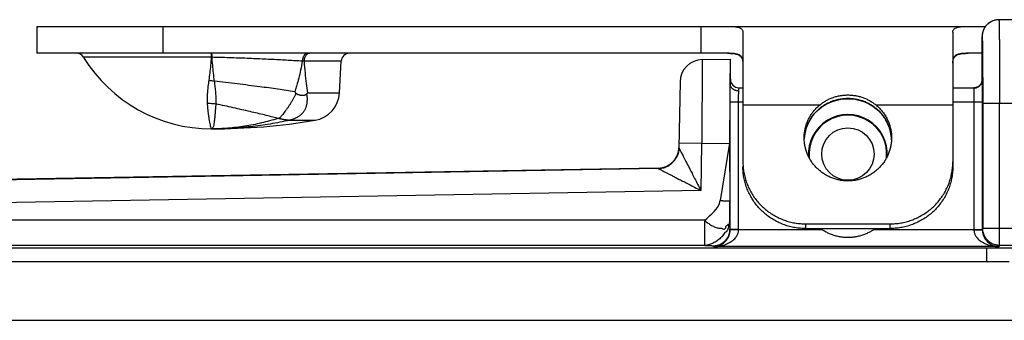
# Model space of a CAD drawing. Header units: inches. Extents: x 0.2 to 16.8, y 0.1 to 10.8.
# Tile 5 of 22: x 2.663 to 3.836, y 5.538 to 5.896. Entities that reach past the tile are written whole.
import ezdxf

# ---------------------------------------------------------------- set-up
doc = ezdxf.new("R2010")
doc.units = ezdxf.units.IN
doc.header["$LTSCALE"] = 0.935
doc.header["$MEASUREMENT"] = 0
doc.layers.get('0').update_dxf_attribs({"linetype": 'CONTINUOUS'})

msp = doc.modelspace()

# ---------------------------------------------------------------- linework, layer by layer
at = {"color": 7, "linetype": 'CONTINUOUS'}
for p, q in [((2.6836, 5.8882), (2.6836, 5.8562)), ((2.6836, 5.8882), (3.8135, 5.8882)), ((2.8336, 5.8882), (2.8336, 5.8562)), ((3.4746, 5.8882), (3.4746, 5.8562)), ((4.4833, 5.8962), (3.8295, 5.8962)), ((3.5246, 5.8814), (3.5246, 5.7268)), ((3.7746, 5.8814), (3.7746, 5.7213)), ((3.8095, 5.8753), (3.8095, 5.8662)), ((3.8095, 5.8245), (3.8095, 5.8662)), ((3.8095, 5.8662), (3.8095, 5.8662)), ((3.8095, 5.8662), (3.8095, 5.8662)), ((3.5064, 5.8562), (2.6836, 5.8562)), ((3.8095, 5.8562), (3.7928, 5.8562)), ((2.8913, 5.8514), (2.7394, 5.8514)), ((3.0461, 5.8467), (3.0019, 5.8467)), ((3.0441, 5.8091), (3.0461, 5.8467)), ((3.4762, 5.8486), (3.5096, 5.8492)), ((3.5096, 5.8191), (3.5096, 5.8492)), ((3.4497, 5.8221), (3.4483, 5.7435)), ((3.8095, 5.8245), (3.8095, 5.8245)), ((3.8095, 5.8245), (3.8095, 5.824)), ((3.0062, 5.8091), (3.0441, 5.8091)), ((3.5196, 5.8114), (3.5196, 5.8152)), ((3.5196, 5.8152), (3.5246, 5.8152)), ((3.7746, 5.8152), (3.7999, 5.8152)), ((3.5095, 5.6464), (3.5095, 5.7982)), ((3.5095, 5.7982), (3.5246, 5.7982)), ((3.5195, 5.6464), (3.5195, 5.7982)), ((3.5246, 5.7948), (3.6164, 5.7948)), ((3.6828, 5.7948), (3.7746, 5.7948)), ((3.7746, 5.7982), (3.8097, 5.7982)), ((3.7997, 5.7982), (3.7997, 5.6464)), ((3.8097, 5.7982), (3.8097, 5.6464)), ((3.8102, 5.7962), (3.8102, 5.6474)), ((4.4833, 5.7962), (3.8102, 5.7962)), ((3.8302, 5.6274), (3.8302, 5.7962)), ((3.6103, 5.7848), (3.6103, 5.785)), ((3.6863, 5.7876), (3.6889, 5.7848)), ((3.6889, 5.7848), (3.6889, 5.785)), ((2.9846, 5.7764), (3.0149, 5.7764)), ((3.4754, 5.7486), (3.4484, 5.749)), ((3.4754, 5.7486), (3.4745, 5.6928)), ((3.4754, 5.7486), (3.5088, 5.7491)), ((3.5088, 5.7491), (3.4976, 5.6807)), ((3.5088, 5.7491), (3.5089, 5.6807)), ((3.5976, 5.7537), (3.5976, 5.7538)), ((3.4483, 5.7436), (3.4483, 5.7436)), ((3.4452, 5.7317), (3.4458, 5.733)), ((3.4238, 5.7195), (1.8743, 5.6925)), ((3.4238, 5.7189), (1.8743, 5.6919)), ((3.4238, 5.7195), (3.4238, 5.719)), ((3.4745, 5.6928), (1.8748, 5.6649)), ((3.4791, 5.6573), (1.9308, 5.6573)), ((3.4791, 5.6273), (3.4791, 5.6573)), ((3.5996, 5.6474), (3.5996, 5.653)), ((3.5996, 5.653), (3.6996, 5.653)), ((3.6996, 5.653), (3.6996, 5.6474)), ((3.5095, 5.6464), (3.5092, 5.6469)), ((3.5195, 5.6464), (3.5095, 5.6464)), ((3.6192, 5.6459), (3.5195, 5.6459)), ((3.5996, 5.6474), (3.6996, 5.6474)), ((3.6192, 5.6459), (3.6197, 5.6474)), ((3.68, 5.6459), (3.6795, 5.6474)), ((3.7997, 5.6459), (3.68, 5.6459)), ((3.7997, 5.6464), (3.8097, 5.6464)), ((3.8102, 5.6474), (3.8097, 5.6464)), ((3.8462, 5.6474), (3.8102, 5.6474)), ((3.4791, 5.6273), (1.9308, 5.6273)), ((1.9323, 5.6244), (3.815, 5.6244)), ((3.4898, 5.6259), (3.4892, 5.6269)), ((3.8294, 5.6259), (3.4898, 5.6259)), ((3.815, 5.6082), (3.815, 5.6244)), ((3.8302, 5.6274), (3.8294, 5.6259)), ((3.8462, 5.6274), (3.8302, 5.6274)), ((1.9466, 5.6082), (3.8416, 5.6082)), ((1.9466, 5.5382), (3.9206, 5.5382))]:
    msp.add_line(p, q, dxfattribs=at)
for points in [[(3.8295, 5.8962), (3.8286, 5.8961), (3.8277, 5.8961), (3.8268, 5.896), (3.8259, 5.8958), (3.8251, 5.8957), (3.8243, 5.8955), (3.8235, 5.8952), (3.8227, 5.895), (3.822, 5.8947), (3.8213, 5.8944), (3.8206, 5.8941), (3.82, 5.8937), (3.8193, 5.8934), (3.8187, 5.893), (3.8182, 5.8926), (3.8176, 5.8922), (3.8171, 5.8918), (3.8166, 5.8914), (3.8161, 5.891), (3.8156, 5.8906), (3.8152, 5.8901), (3.8147, 5.8897), (3.8143, 5.8892), (3.814, 5.8887), (3.8136, 5.8883), (3.8132, 5.8878), (3.8129, 5.8873), (3.8126, 5.8869), (3.8123, 5.8864), (3.8121, 5.8859), (3.8118, 5.8855), (3.8116, 5.885), (3.8113, 5.8845), (3.8111, 5.8841), (3.8109, 5.8836), (3.8108, 5.8831), (3.8106, 5.8827), (3.8104, 5.8822), (3.8103, 5.8818), (3.8102, 5.8813), (3.8101, 5.8809), (3.81, 5.8805), (3.8099, 5.8801), (3.8098, 5.8796), (3.8097, 5.8793), (3.8097, 5.8789), (3.8096, 5.8785), (3.8096, 5.8782), (3.8096, 5.8778), (3.8095, 5.8775), (3.8095, 5.8772), (3.8095, 5.8769)], [(3.8095, 5.8769), (3.8095, 5.8767), (3.8095, 5.8764), (3.8095, 5.8762), (3.8095, 5.8759), (3.8095, 5.8753)], [(3.8095, 5.824), (3.8094, 5.8232), (3.8092, 5.8222), (3.8088, 5.8212), (3.8084, 5.8202), (3.8077, 5.8191), (3.8068, 5.8181), (3.8058, 5.8172), (3.8046, 5.8164), (3.8033, 5.8158), (3.8019, 5.8154), (3.8006, 5.8152), (3.7999, 5.8152)], [(3.6103, 5.7848), (3.6129, 5.7876), (3.6162, 5.7906), (3.6199, 5.7932), (3.6238, 5.7956), (3.628, 5.7976), (3.6323, 5.7993), (3.6367, 5.8005), (3.6412, 5.8014), (3.6457, 5.8019), (3.6496, 5.802)], [(3.6496, 5.802), (3.6535, 5.8019), (3.6581, 5.8014), (3.6625, 5.8005), (3.6669, 5.7992), (3.6712, 5.7976), (3.6754, 5.7956), (3.6793, 5.7932), (3.683, 5.7905), (3.6863, 5.7876)], [(3.5976, 5.7538), (3.5981, 5.7587), (3.5991, 5.7634), (3.6004, 5.7681), (3.6023, 5.7726), (3.6046, 5.7769), (3.6072, 5.781), (3.6103, 5.7848)], [(3.6889, 5.7848), (3.692, 5.781), (3.6946, 5.7769), (3.6969, 5.7726), (3.6987, 5.7681), (3.7001, 5.7634), (3.7011, 5.7586)], [(3.7011, 5.7586), (3.7015, 5.7538), (3.7015, 5.7537)], [(3.4483, 5.7435), (3.4482, 5.7413), (3.4477, 5.7385), (3.447, 5.7358), (3.4458, 5.733)]]:
    msp.add_lwpolyline(points, dxfattribs=at)
msp.add_circle((3.6496, 5.7362), 0.0312, dxfattribs=at)
for centre, radius, start, end in [((2.7309, 5.8462), 0.01, 31.4985, 90), ((3.0561, 5.8462), 0.01, 90, 177), ((2.8916, 5.9446), 0.1785, 211.4985, 270), ((3.4767, 5.8216), 0.027, 91, 179), ((3.5196, 5.8252), 0.01, 180, 270), ((3.0092, 5.8109), 0.035, 279.4651, 357), ((3.6496, 5.7362), 0.047, 356.4193, 183.5807), ((3.6496, 5.7362), 0.0462, 354.3137, 185.6863), ((2.8916, 6.5162), 0.75, 270, 279.4651), ((3.4234, 5.7445), 0.025, 270.9999, 357.735), ((3.6496, 5.7362), 0.0953, 248.7599, 251.3975), ((3.6496, 5.7362), 0.0953, 288.6025, 291.2401)]:
    msp.add_arc(centre, radius, start, end, dxfattribs=at)
for points, knots in [([(3.5064, 5.8882), (3.5075, 5.8882), (3.5097, 5.8881), (3.5127, 5.888), (3.5155, 5.8878), (3.5178, 5.8874), (3.5199, 5.8869), (3.5216, 5.8862), (3.5229, 5.8853), (3.5239, 5.8842), (3.5245, 5.8829), (3.5246, 5.8819), (3.5246, 5.8814)], [0, 0, 0, 0, 0.158371, 0.301851, 0.429874, 0.542426, 0.640159, 0.724492, 0.797942, 0.864521, 0.929794, 1, 1, 1, 1]), ([(3.7746, 5.8814), (3.7746, 5.8819), (3.7747, 5.8829), (3.7753, 5.8842), (3.7763, 5.8853), (3.7776, 5.8862), (3.7793, 5.8869), (3.7813, 5.8874), (3.7837, 5.8878), (3.7865, 5.888), (3.7895, 5.8881), (3.7917, 5.8882), (3.7928, 5.8882)], [0, 0, 0, 0, 0.070206, 0.135479, 0.202058, 0.275508, 0.359841, 0.457574, 0.570126, 0.698149, 0.841629, 1, 1, 1, 1]), ([(3.8273, 5.8961), (3.8268, 5.896), (3.8255, 5.8958), (3.8237, 5.8953), (3.8218, 5.8947), (3.8201, 5.8938), (3.8184, 5.8928), (3.8168, 5.8917), (3.8153, 5.8903), (3.814, 5.8889), (3.8128, 5.8873), (3.8118, 5.8856), (3.811, 5.8838), (3.8104, 5.8822), (3.8101, 5.8811), (3.81, 5.8806)], [0, 0, 0, 0, 0.071333, 0.150593, 0.229853, 0.309113, 0.388373, 0.467633, 0.546894, 0.626155, 0.705416, 0.784678, 0.86394, 0.943202, 1, 1, 1, 1]), ([(3.8295, 5.8962), (3.8288, 5.8962), (3.8281, 5.8961), (3.8274, 5.8961), (3.8273, 5.8961)], [0, 0, 0, 0, 0.909091, 1, 1, 1, 1]), ([(3.8295, 5.8962), (3.8296, 5.8962), (3.8295, 5.8955), (3.8297, 5.8948), (3.8296, 5.8932), (3.8297, 5.8911), (3.8298, 5.8884), (3.8298, 5.8851), (3.8299, 5.8812), (3.8299, 5.8769), (3.83, 5.8721), (3.83, 5.8667), (3.83, 5.861), (3.8301, 5.8548), (3.8301, 5.8483), (3.8301, 5.8415), (3.8302, 5.8344), (3.8302, 5.827), (3.8302, 5.8195), (3.8302, 5.8118), (3.8302, 5.804), (3.8302, 5.7988), (3.8302, 5.7962)], [0, 0, 0, 0, 0.003135, 0.012392, 0.027741, 0.049088, 0.076299, 0.109196, 0.147561, 0.19115, 0.239696, 0.292906, 0.35047, 0.412057, 0.477298, 0.545791, 0.61711, 0.690809, 0.766421, 0.843475, 0.921496, 1, 1, 1, 1]), ([(3.81, 5.8806), (3.81, 5.8804), (3.8098, 5.8796), (3.8096, 5.8781), (3.8095, 5.8768), (3.8095, 5.8762)], [0, 0, 0, 0, 0.124119, 0.562058, 1, 1, 1, 1]), ([(3.8095, 5.8662), (3.8095, 5.8664), (3.8095, 5.8669), (3.8095, 5.8676), (3.8095, 5.8684), (3.8095, 5.8692), (3.8095, 5.87), (3.8095, 5.8709), (3.8095, 5.8717), (3.8095, 5.8723), (3.8095, 5.8728), (3.8095, 5.8732), (3.8095, 5.8736), (3.8095, 5.8739), (3.8095, 5.8742), (3.8095, 5.8745), (3.8095, 5.8748), (3.8095, 5.8751), (3.8095, 5.8753), (3.8095, 5.8754), (3.8095, 5.8755), (3.8095, 5.8756), (3.8095, 5.8757), (3.8095, 5.8758), (3.8095, 5.8759), (3.8095, 5.8759), (3.8095, 5.876), (3.8095, 5.876), (3.8095, 5.8761), (3.8095, 5.8761), (3.8095, 5.8761), (3.8095, 5.8761), (3.8095, 5.8761), (3.8095, 5.8761), (3.8095, 5.8762), (3.8095, 5.8762), (3.8095, 5.8762), (3.8095, 5.8762), (3.8095, 5.8762), (3.8095, 5.8762), (3.8095, 5.8762)], [0, 0, 0, 0, 0.068433, 0.142628, 0.221179, 0.302684, 0.385738, 0.468936, 0.550875, 0.63015, 0.668349, 0.705357, 0.740996, 0.775092, 0.807469, 0.837951, 0.866363, 0.89253, 0.916276, 0.927186, 0.937425, 0.946971, 0.955802, 0.963896, 0.971232, 0.977787, 0.983539, 0.988467, 0.990615, 0.992548, 0.994265, 0.995762, 0.997036, 0.998086, 0.998908, 0.9995, 0.999709, 0.999861, 0.999956, 1, 1, 1, 1]), ([(3.8095, 5.8762), (3.8096, 5.8762), (3.8095, 5.8756), (3.8097, 5.875), (3.8097, 5.8735), (3.8097, 5.8717), (3.8098, 5.8693), (3.8098, 5.8675), (3.8098, 5.8665)], [0, 0, 0, 0, 0.02868, 0.113368, 0.254121, 0.449949, 0.699101, 1, 1, 1, 1]), ([(3.8098, 5.8662), (3.8099, 5.8652), (3.8099, 5.8629), (3.8099, 5.8592), (3.81, 5.8549), (3.81, 5.8502), (3.8101, 5.8452), (3.8101, 5.8398), (3.8101, 5.8342), (3.8101, 5.8282), (3.8102, 5.8221), (3.8102, 5.8157), (3.8102, 5.8093), (3.8102, 5.8027), (3.8102, 5.7984), (3.8102, 5.7962)], [0, 0, 0, 0, 0.043345, 0.098242, 0.159299, 0.226089, 0.298172, 0.375072, 0.456226, 0.54107, 0.629092, 0.719766, 0.812377, 0.906075, 1, 1, 1, 1]), ([(2.8913, 5.8562), (2.8913, 5.8562), (2.8912, 5.8559), (2.8913, 5.8557), (2.8913, 5.8551), (2.8913, 5.8545), (2.8913, 5.8536), (2.8913, 5.8525), (2.8913, 5.8518), (2.8913, 5.8514)], [0, 0, 0, 0, 0.022246, 0.088491, 0.19733, 0.346454, 0.532695, 0.752097, 1, 1, 1, 1]), ([(2.8918, 5.8562), (2.8918, 5.8562), (2.8918, 5.8559), (2.8919, 5.8557), (2.8918, 5.8551), (2.8919, 5.8545), (2.8919, 5.8536), (2.8919, 5.8525), (2.8919, 5.8518), (2.8919, 5.8514)], [0, 0, 0, 0, 0.022784, 0.089153, 0.197999, 0.347051, 0.533154, 0.752356, 1, 1, 1, 1]), ([(3.0065, 5.8562), (3.0062, 5.8562), (3.0055, 5.8561), (3.0046, 5.8558), (3.0037, 5.8553), (3.0029, 5.8547), (3.0022, 5.8539), (3.0015, 5.853), (3.0009, 5.8519), (3.0005, 5.8507), (3.0001, 5.8494), (2.9999, 5.8481), (2.9998, 5.8472), (2.9998, 5.8468)], [0, 0, 0, 0, 0.073113, 0.14785, 0.225617, 0.307453, 0.393969, 0.48536, 0.581452, 0.681767, 0.785584, 0.892004, 1, 1, 1, 1]), ([(3.0067, 5.8557), (3.0065, 5.8556), (3.006, 5.8553), (3.0052, 5.8547), (3.0044, 5.8539), (3.0037, 5.8529), (3.0031, 5.8518), (3.0026, 5.8507), (3.0022, 5.8494), (3.002, 5.8481), (3.0019, 5.8471), (3.0019, 5.8467)], [0, 0, 0, 0, 0.064405, 0.165721, 0.271883, 0.383131, 0.499311, 0.619937, 0.744256, 0.87131, 1, 1, 1, 1]), ([(3.009, 5.8562), (3.0087, 5.8562), (3.008, 5.8561), (3.0074, 5.8559), (3.0071, 5.8558)], [0, 0, 0, 0, 0.495586, 1, 1, 1, 1]), ([(3.5064, 5.8562), (3.5075, 5.8562), (3.5096, 5.8561), (3.5125, 5.8559), (3.5151, 5.8556), (3.5174, 5.855), (3.5194, 5.8543), (3.521, 5.8532), (3.5223, 5.852), (3.5234, 5.8505), (3.5241, 5.8486), (3.5244, 5.8473), (3.5244, 5.8466)], [0, 0, 0, 0, 0.143996, 0.273338, 0.388466, 0.490558, 0.581643, 0.664649, 0.743421, 0.822463, 0.906493, 1, 1, 1, 1]), ([(3.5246, 5.8464), (3.5246, 5.8471), (3.5245, 5.8485), (3.524, 5.8504), (3.523, 5.852), (3.5217, 5.8533), (3.52, 5.8543), (3.518, 5.855), (3.5156, 5.8556), (3.5129, 5.8559), (3.5098, 5.8561), (3.5076, 5.8562), (3.5064, 5.8562)], [0, 0, 0, 0, 0.092297, 0.173618, 0.249291, 0.325058, 0.406233, 0.497016, 0.600361, 0.718174, 0.851367, 1, 1, 1, 1]), ([(3.7928, 5.8562), (3.7916, 5.8562), (3.7894, 5.8561), (3.7863, 5.8559), (3.7835, 5.8556), (3.7812, 5.855), (3.7791, 5.8543), (3.7775, 5.8533), (3.7762, 5.852), (3.7752, 5.8504), (3.7747, 5.8485), (3.7746, 5.8471), (3.7746, 5.8464)], [0, 0, 0, 0, 0.148633, 0.281826, 0.399639, 0.502984, 0.593767, 0.674942, 0.750709, 0.826382, 0.907703, 1, 1, 1, 1]), ([(3.7747, 5.8466), (3.7748, 5.8473), (3.7751, 5.8486), (3.7758, 5.8505), (3.7768, 5.852), (3.7782, 5.8532), (3.7798, 5.8543), (3.7818, 5.855), (3.7841, 5.8556), (3.7867, 5.8559), (3.7896, 5.8561), (3.7917, 5.8562), (3.7928, 5.8562)], [0, 0, 0, 0, 0.093507, 0.177537, 0.25658, 0.335351, 0.418357, 0.509443, 0.611534, 0.726662, 0.856004, 1, 1, 1, 1]), ([(2.8913, 5.8514), (2.8911, 5.8482), (2.8906, 5.842), (2.8896, 5.8328), (2.8889, 5.8269), (2.8884, 5.824)], [0, 0, 0, 0, 0.346904, 0.680973, 1, 1, 1, 1]), ([(2.8919, 5.8514), (2.8919, 5.8514), (2.8917, 5.8514), (2.8915, 5.8514), (2.8914, 5.8514), (2.8913, 5.8514)], [0, 0, 0, 0, 0.333321, 0.666656, 1, 1, 1, 1]), ([(2.9998, 5.8468), (2.997, 5.8469), (2.9914, 5.8472), (2.9828, 5.8477), (2.9737, 5.8482), (2.9642, 5.8487), (2.9544, 5.8492), (2.9443, 5.8496), (2.934, 5.8501), (2.9236, 5.8504), (2.913, 5.8508), (2.9025, 5.8511), (2.8954, 5.8513), (2.8919, 5.8514)], [0, 0, 0, 0, 0.075549, 0.156061, 0.240857, 0.329227, 0.42043, 0.513898, 0.609336, 0.706381, 0.804349, 0.902479, 1, 1, 1, 1]), ([(2.8919, 5.8514), (2.8921, 5.8483), (2.8927, 5.842), (2.8936, 5.8326), (2.8944, 5.8263), (2.8949, 5.8231)], [0, 0, 0, 0, 0.32992, 0.662029, 1, 1, 1, 1]), ([(2.9998, 5.8468), (2.9992, 5.8432), (2.9979, 5.8364), (2.9958, 5.8268), (2.9934, 5.8182), (2.9917, 5.8129), (2.9908, 5.8104)], [0, 0, 0, 0, 0.291784, 0.552573, 0.786571, 1, 1, 1, 1]), ([(3.0019, 5.8467), (3.0016, 5.8467), (3.0012, 5.8467), (3.0005, 5.8467), (3, 5.8467), (2.9998, 5.8468)], [0, 0, 0, 0, 0.327241, 0.660619, 1, 1, 1, 1]), ([(3.0019, 5.8467), (3.0022, 5.842), (3.003, 5.8332), (3.0044, 5.8206), (3.0056, 5.8128), (3.0062, 5.8091)], [0, 0, 0, 0, 0.371537, 0.704116, 1, 1, 1, 1]), ([(3.4762, 5.8486), (3.4762, 5.8485), (3.4762, 5.8481), (3.4762, 5.8471), (3.4762, 5.8456), (3.4762, 5.8435), (3.4762, 5.8408), (3.4761, 5.8375), (3.4761, 5.8337), (3.4761, 5.8293), (3.476, 5.8245), (3.476, 5.8191), (3.476, 5.8134), (3.4759, 5.8072), (3.4759, 5.8007), (3.4758, 5.7939), (3.4757, 5.7868), (3.4757, 5.7794), (3.4756, 5.7719), (3.4756, 5.7642), (3.4755, 5.7564), (3.4755, 5.7512), (3.4754, 5.7486)], [0, 0, 0, 0, 0.003087, 0.012334, 0.027679, 0.049025, 0.076234, 0.109136, 0.14752, 0.191137, 0.239703, 0.29292, 0.350477, 0.412045, 0.477262, 0.545727, 0.617019, 0.690698, 0.766312, 0.843395, 0.921462, 1, 1, 1, 1]), ([(3.5096, 5.8487), (3.5096, 5.8483), (3.5095, 5.8474), (3.5094, 5.8457), (3.5094, 5.8435), (3.5093, 5.8407), (3.5093, 5.8374), (3.5092, 5.8335), (3.5092, 5.8291), (3.5091, 5.8242), (3.5091, 5.8189), (3.509, 5.8132), (3.509, 5.8071), (3.5089, 5.8006), (3.5089, 5.7938), (3.5089, 5.7868), (3.5088, 5.7796), (3.5088, 5.7721), (3.5088, 5.7645), (3.5088, 5.7569), (3.5088, 5.7517), (3.5088, 5.7491)], [0, 0, 0, 0, 0.010786, 0.027511, 0.050036, 0.078215, 0.111976, 0.151032, 0.195097, 0.244082, 0.297586, 0.355178, 0.41675, 0.481835, 0.549873, 0.620716, 0.693886, 0.768731, 0.845029, 0.922351, 1, 1, 1, 1]), ([(2.8884, 5.824), (2.8881, 5.8216), (2.8875, 5.8171), (2.8869, 5.8108), (2.8865, 5.8054), (2.8864, 5.8008), (2.8864, 5.798), (2.8865, 5.7968)], [0, 0, 0, 0, 0.265624, 0.498039, 0.694005, 0.859706, 1, 1, 1, 1]), ([(2.8884, 5.824), (2.8892, 5.8239), (2.8906, 5.8238), (2.8927, 5.8235), (2.8941, 5.8233), (2.8949, 5.8231)], [0, 0, 0, 0, 0.333182, 0.666628, 1, 1, 1, 1]), ([(2.9908, 5.8104), (2.9875, 5.8109), (2.9808, 5.8119), (2.9706, 5.8134), (2.96, 5.8149), (2.9483, 5.8164), (2.9358, 5.818), (2.9223, 5.8197), (2.9086, 5.8214), (2.8995, 5.8226), (2.8949, 5.8231)], [0, 0, 0, 0, 0.102442, 0.209515, 0.320699, 0.43547, 0.57282, 0.713343, 0.856062, 1, 1, 1, 1]), ([(2.8949, 5.8231), (2.8952, 5.8207), (2.8958, 5.8162), (2.8964, 5.8099), (2.8968, 5.8045), (2.8969, 5.7999), (2.8969, 5.7971), (2.8968, 5.7959)], [0, 0, 0, 0, 0.269567, 0.499077, 0.694619, 0.860896, 1, 1, 1, 1]), ([(3.5095, 5.7982), (3.5095, 5.7991), (3.5095, 5.8008), (3.5095, 5.8034), (3.5095, 5.806), (3.5095, 5.8085), (3.5095, 5.8109), (3.5095, 5.8132), (3.5096, 5.8153), (3.5096, 5.8173), (3.5096, 5.8185), (3.5096, 5.8191)], [0, 0, 0, 0, 0.126845, 0.252851, 0.376384, 0.496194, 0.611224, 0.720287, 0.822284, 0.916103, 1, 1, 1, 1]), ([(3.5196, 5.8114), (3.5192, 5.8114), (3.5183, 5.8114), (3.517, 5.8116), (3.5158, 5.8119), (3.5146, 5.8124), (3.5135, 5.813), (3.5125, 5.8136), (3.5116, 5.8144), (3.5109, 5.8152), (3.5103, 5.8161), (3.5099, 5.8171), (3.5096, 5.8181), (3.5096, 5.8188), (3.5096, 5.8191)], [0, 0, 0, 0, 0.093223, 0.185909, 0.277421, 0.367196, 0.454762, 0.539772, 0.622033, 0.701534, 0.77846, 0.853194, 0.926301, 1, 1, 1, 1]), ([(3.7999, 5.8147), (3.8002, 5.8148), (3.8009, 5.8148), (3.8021, 5.815), (3.8033, 5.8154), (3.8045, 5.816), (3.8056, 5.8167), (3.8066, 5.8176), (3.8074, 5.8185), (3.8082, 5.8196), (3.8088, 5.8207), (3.8092, 5.8219), (3.8094, 5.8229), (3.8094, 5.8235), (3.8095, 5.8237)], [0, 0, 0, 0, 0.060331, 0.151808, 0.243153, 0.334298, 0.425189, 0.515791, 0.606084, 0.696074, 0.785783, 0.875255, 0.964551, 1, 1, 1, 1]), ([(3.8095, 5.8245), (3.8095, 5.8242), (3.8095, 5.8236), (3.8095, 5.8226), (3.8096, 5.8213), (3.8096, 5.8198), (3.8096, 5.818), (3.8096, 5.816), (3.8096, 5.8138), (3.8096, 5.8115), (3.8097, 5.809), (3.8097, 5.8064), (3.8097, 5.8037), (3.8097, 5.8009), (3.8097, 5.7991), (3.8097, 5.7982)], [0, 0, 0, 0, 0.028752, 0.067968, 0.117326, 0.176253, 0.243919, 0.319602, 0.402627, 0.492111, 0.587028, 0.686349, 0.789103, 0.894144, 1, 1, 1, 1]), ([(2.9922, 5.8088), (2.9918, 5.8078), (2.9909, 5.8056), (2.9893, 5.8025), (2.9877, 5.7994), (2.9858, 5.7964), (2.9839, 5.7935), (2.982, 5.7907), (2.9802, 5.7881), (2.9783, 5.7856), (2.9766, 5.7834), (2.9749, 5.7814), (2.9734, 5.7798), (2.9724, 5.7789), (2.9719, 5.7785)], [0, 0, 0, 0, 0.091497, 0.18692, 0.283786, 0.380352, 0.475289, 0.567425, 0.656365, 0.740585, 0.818478, 0.888523, 0.949272, 1, 1, 1, 1]), ([(3.005, 5.8077), (3.0052, 5.8067), (3.0054, 5.8046), (3.0055, 5.8018), (3.0054, 5.7993), (3.0052, 5.7971), (3.0049, 5.7952), (3.0045, 5.7936), (3.0041, 5.7922), (3.0037, 5.7908), (3.0031, 5.7895), (3.0023, 5.7882), (3.0016, 5.7869), (3.0008, 5.7857), (2.9998, 5.7846), (2.9988, 5.7834), (2.9976, 5.7824), (2.9962, 5.7813), (2.9946, 5.7803), (2.9926, 5.7792), (2.9903, 5.7782), (2.9876, 5.7772), (2.9856, 5.7767), (2.9846, 5.7765)], [0, 0, 0, 0, 0.077672, 0.145147, 0.203844, 0.255444, 0.300493, 0.339864, 0.374798, 0.407885, 0.441975, 0.478002, 0.513404, 0.548081, 0.582849, 0.61788, 0.656652, 0.697053, 0.742549, 0.79537, 0.855393, 0.923196, 1, 1, 1, 1]), ([(2.9922, 5.8088), (2.992, 5.809), (2.9917, 5.8093), (2.9912, 5.8099), (2.9909, 5.8103), (2.9908, 5.8104)], [0, 0, 0, 0, 0.336825, 0.670163, 1, 1, 1, 1]), ([(2.9922, 5.8088), (2.9923, 5.8087), (2.9925, 5.8084), (2.993, 5.8081), (2.9935, 5.8077), (2.9941, 5.8074), (2.9948, 5.8071), (2.9956, 5.8069), (2.9964, 5.8066), (2.9974, 5.8064), (2.9984, 5.8063), (2.9994, 5.8062), (3.0004, 5.8062), (3.0013, 5.8063), (3.002, 5.8064), (3.0027, 5.8065), (3.0033, 5.8067), (3.0038, 5.8069), (3.0043, 5.8071), (3.0047, 5.8074), (3.0049, 5.8076), (3.005, 5.8077)], [0, 0, 0, 0, 0.037763, 0.079124, 0.124133, 0.173267, 0.226755, 0.284995, 0.348705, 0.41822, 0.492878, 0.569102, 0.64019, 0.70368, 0.759589, 0.809194, 0.854035, 0.894929, 0.932453, 0.967366, 1, 1, 1, 1]), ([(3.005, 5.8077), (3.0052, 5.8079), (3.0054, 5.8082), (3.0058, 5.8086), (3.006, 5.8089), (3.0062, 5.8091)], [0, 0, 0, 0, 0.336932, 0.6712, 1, 1, 1, 1]), ([(3.5195, 5.7982), (3.5195, 5.7988), (3.5195, 5.8), (3.5195, 5.8019), (3.5195, 5.8037), (3.5195, 5.8055), (3.5195, 5.8071), (3.5196, 5.8086), (3.5196, 5.8101), (3.5196, 5.8109), (3.5196, 5.8114)], [0, 0, 0, 0, 0.143162, 0.284553, 0.422427, 0.555072, 0.680874, 0.798196, 0.905361, 1, 1, 1, 1]), ([(3.6164, 5.7948), (3.6175, 5.7957), (3.6199, 5.7975), (3.6237, 5.7999), (3.6277, 5.8019), (3.6319, 5.8036), (3.6362, 5.8049), (3.6406, 5.8058), (3.6451, 5.8064), (3.6481, 5.8065), (3.6496, 5.8065)], [0, 0, 0, 0, 0.12377, 0.248216, 0.373206, 0.498477, 0.623867, 0.749305, 0.874697, 1, 1, 1, 1]), ([(3.6496, 5.8065), (3.6511, 5.8065), (3.6541, 5.8064), (3.6586, 5.8058), (3.663, 5.8049), (3.6673, 5.8036), (3.6715, 5.8019), (3.6755, 5.7999), (3.6793, 5.7975), (3.6817, 5.7957), (3.6828, 5.7948)], [0, 0, 0, 0, 0.1253, 0.250683, 0.376128, 0.501512, 0.626792, 0.751779, 0.876228, 1, 1, 1, 1]), ([(3.7999, 5.8152), (3.7998, 5.8152), (3.7997, 5.8152), (3.7995, 5.815), (3.7995, 5.8148), (3.7995, 5.8147)], [0, 0, 0, 0, 0.357122, 0.646312, 1, 1, 1, 1]), ([(3.7995, 5.8147), (3.7995, 5.8145), (3.7995, 5.8141), (3.7996, 5.8132), (3.7996, 5.8122), (3.7996, 5.8109), (3.7996, 5.8095), (3.7996, 5.8079), (3.7997, 5.8061), (3.7997, 5.8042), (3.7997, 5.8023), (3.7997, 5.8002), (3.7997, 5.7989), (3.7997, 5.7982)], [0, 0, 0, 0, 0.035734, 0.0858, 0.149466, 0.22579, 0.313629, 0.41168, 0.518485, 0.632452, 0.751888, 0.875014, 1, 1, 1, 1]), ([(2.8865, 5.7968), (2.8867, 5.7947), (2.887, 5.7907), (2.8876, 5.7851), (2.8883, 5.7802), (2.889, 5.776), (2.8896, 5.7726), (2.8902, 5.7699), (2.8907, 5.7679), (2.8911, 5.7669), (2.8914, 5.7662), (2.8916, 5.7662)], [0, 0, 0, 0, 0.201892, 0.382973, 0.542093, 0.67834, 0.791031, 0.879659, 0.943847, 0.983566, 1, 1, 1, 1]), ([(2.8865, 5.7968), (2.8877, 5.7968), (2.89, 5.7967), (2.8934, 5.7964), (2.8957, 5.7961), (2.8968, 5.7959)], [0, 0, 0, 0, 0.334636, 0.668127, 1, 1, 1, 1]), ([(2.8968, 5.7959), (2.8966, 5.7939), (2.8963, 5.79), (2.8959, 5.7846), (2.8955, 5.7798), (2.8951, 5.7757), (2.8946, 5.7724), (2.8941, 5.7697), (2.8935, 5.7678), (2.8927, 5.7665), (2.8919, 5.7662), (2.8916, 5.7662)], [0, 0, 0, 0, 0.197409, 0.374189, 0.529271, 0.661871, 0.771551, 0.858273, 0.922665, 0.967223, 1, 1, 1, 1]), ([(2.9707, 5.7786), (2.9681, 5.7793), (2.9628, 5.7807), (2.9547, 5.7827), (2.9463, 5.7847), (2.9373, 5.7868), (2.9277, 5.789), (2.9175, 5.7913), (2.9072, 5.7936), (2.9003, 5.7951), (2.8968, 5.7959)], [0, 0, 0, 0, 0.10629, 0.216462, 0.330093, 0.446756, 0.581909, 0.71966, 0.859271, 1, 1, 1, 1]), ([(3.5976, 5.7554), (3.5976, 5.7559), (3.5976, 5.758), (3.5979, 5.7618), (3.5988, 5.7665), (3.6, 5.7712), (3.6018, 5.7757), (3.6039, 5.78), (3.6065, 5.7842), (3.6094, 5.788), (3.6127, 5.7916), (3.6151, 5.7938), (3.6164, 5.7948)], [0, 0, 0, 0, 0.034188, 0.141164, 0.24805, 0.355216, 0.46226, 0.569544, 0.677008, 0.784409, 0.892199, 1, 1, 1, 1]), ([(3.6496, 5.8022), (3.6481, 5.8022), (3.6452, 5.8021), (3.6408, 5.8015), (3.6364, 5.8007), (3.6321, 5.7994), (3.6279, 5.7978), (3.6239, 5.7958), (3.6201, 5.7936), (3.6165, 5.791), (3.6133, 5.7881), (3.6113, 5.786), (3.6103, 5.785)], [0, 0, 0, 0, 0.098729, 0.198834, 0.299856, 0.401415, 0.503175, 0.604801, 0.705809, 0.805692, 0.903951, 1, 1, 1, 1]), ([(3.6889, 5.785), (3.6879, 5.786), (3.6859, 5.7881), (3.6827, 5.791), (3.6791, 5.7936), (3.6753, 5.7958), (3.6712, 5.7978), (3.667, 5.7994), (3.6627, 5.8007), (3.6584, 5.8015), (3.654, 5.8021), (3.651, 5.8022), (3.6496, 5.8022)], [0, 0, 0, 0, 0.096068, 0.194384, 0.294338, 0.395408, 0.497066, 0.598806, 0.70031, 0.80127, 0.901313, 1, 1, 1, 1]), ([(3.6828, 5.7948), (3.6841, 5.7938), (3.6865, 5.7916), (3.6898, 5.788), (3.6927, 5.7842), (3.6953, 5.78), (3.6974, 5.7757), (3.6991, 5.7712), (3.7004, 5.7665), (3.7013, 5.7618), (3.7016, 5.758), (3.7016, 5.7559), (3.7016, 5.7554)], [0, 0, 0, 0, 0.107801, 0.215591, 0.322992, 0.430456, 0.53774, 0.644784, 0.75195, 0.858836, 0.965812, 1, 1, 1, 1]), ([(3.6102, 5.7849), (3.6092, 5.7837), (3.6073, 5.7813), (3.6047, 5.7774), (3.6031, 5.7745), (3.6024, 5.7729), (3.6023, 5.7727)], [0, 0, 0, 0, 0.312507, 0.63402, 0.955137, 1, 1, 1, 1]), ([(3.6969, 5.7727), (3.6968, 5.7729), (3.696, 5.7745), (3.6945, 5.7774), (3.6919, 5.7813), (3.6899, 5.7837), (3.6889, 5.7849)], [0, 0, 0, 0, 0.044981, 0.366058, 0.687531, 1, 1, 1, 1]), ([(2.9707, 5.7786), (2.9642, 5.7765), (2.9511, 5.7729), (2.9313, 5.769), (2.9114, 5.7667), (2.8982, 5.7662), (2.8916, 5.7662)], [0, 0, 0, 0, 0.253205, 0.505465, 0.755029, 1, 1, 1, 1]), ([(2.9846, 5.7764), (2.9769, 5.7747), (2.9615, 5.7717), (2.9383, 5.7685), (2.9149, 5.7666), (2.8994, 5.7662), (2.8916, 5.7662)], [0, 0, 0, 0, 0.251422, 0.501847, 0.751427, 1, 1, 1, 1]), ([(2.9719, 5.7785), (2.9718, 5.7785), (2.9715, 5.7785), (2.9711, 5.7786), (2.9708, 5.7786), (2.9707, 5.7786)], [0, 0, 0, 0, 0.336804, 0.670268, 1, 1, 1, 1]), ([(2.9719, 5.7785), (2.972, 5.7785), (2.9723, 5.7785), (2.9728, 5.7784), (2.9733, 5.7784), (2.9738, 5.7783), (2.9744, 5.7782), (2.975, 5.778), (2.9756, 5.7779), (2.9763, 5.7778), (2.9771, 5.7776), (2.9779, 5.7775), (2.9788, 5.7773), (2.9796, 5.7772), (2.9804, 5.7771), (2.9812, 5.777), (2.9818, 5.7769), (2.9823, 5.7768), (2.9828, 5.7768), (2.9832, 5.7767), (2.9835, 5.7767), (2.9838, 5.7767), (2.9841, 5.7766), (2.9843, 5.7766), (2.9844, 5.7766), (2.9845, 5.7765), (2.9846, 5.7765), (2.9846, 5.7765)], [0, 0, 0, 0, 0.031617, 0.066813, 0.105068, 0.146608, 0.191439, 0.239834, 0.292014, 0.348172, 0.408552, 0.473965, 0.543679, 0.613824, 0.677484, 0.732633, 0.780222, 0.821644, 0.857774, 0.889237, 0.916473, 0.939802, 0.95939, 0.975321, 0.98751, 0.995833, 1, 1, 1, 1]), ([(2.9846, 5.7765), (2.9846, 5.7765), (2.9846, 5.7765), (2.9846, 5.7764), (2.9846, 5.7764), (2.9846, 5.7764)], [0, 0, 0, 0, 0.34945, 0.682887, 1, 1, 1, 1]), ([(3.6022, 5.7724), (3.6016, 5.7713), (3.6011, 5.7699), (3.6006, 5.7685), (3.6005, 5.7683)], [0, 0, 0, 0, 0.851759, 1, 1, 1, 1]), ([(3.6987, 5.7683), (3.6986, 5.7685), (3.6981, 5.7699), (3.6975, 5.7713), (3.697, 5.7724)], [0, 0, 0, 0, 0.149096, 1, 1, 1, 1]), ([(3.5987, 5.7621), (3.5986, 5.7614), (3.5984, 5.7604), (3.5982, 5.7594), (3.5982, 5.7592)], [0, 0, 0, 0, 0.762985, 1, 1, 1, 1]), ([(3.6001, 5.7671), (3.5998, 5.7662), (3.5995, 5.7652), (3.5992, 5.764), (3.5991, 5.7638)], [0, 0, 0, 0, 0.80761, 1, 1, 1, 1]), ([(3.7, 5.7638), (3.7, 5.764), (3.6997, 5.7651), (3.6994, 5.7662), (3.6991, 5.7671)], [0, 0, 0, 0, 0.193595, 1, 1, 1, 1]), ([(3.701, 5.7592), (3.7009, 5.7594), (3.7008, 5.7604), (3.7006, 5.7613), (3.7004, 5.7621)], [0, 0, 0, 0, 0.238514, 1, 1, 1, 1]), ([(3.6496, 5.7042), (3.648, 5.7042), (3.6447, 5.7043), (3.6398, 5.705), (3.6351, 5.7061), (3.6304, 5.7077), (3.626, 5.7097), (3.6217, 5.7121), (3.6177, 5.7149), (3.614, 5.718), (3.6106, 5.7215), (3.6075, 5.7252), (3.6048, 5.7293), (3.6025, 5.7335), (3.6006, 5.738), (3.5992, 5.7426), (3.5982, 5.7473), (3.5977, 5.7516), (3.5976, 5.7543), (3.5976, 5.7554)], [0, 0, 0, 0, 0.060385, 0.120835, 0.181121, 0.241477, 0.301748, 0.361877, 0.422048, 0.482017, 0.54197, 0.601864, 0.661562, 0.721313, 0.780919, 0.840469, 0.900056, 0.959487, 1, 1, 1, 1]), ([(3.7016, 5.7554), (3.7016, 5.7543), (3.7015, 5.7516), (3.701, 5.7473), (3.7, 5.7426), (3.6986, 5.738), (3.6967, 5.7335), (3.6944, 5.7293), (3.6917, 5.7252), (3.6886, 5.7215), (3.6852, 5.718), (3.6815, 5.7149), (3.6775, 5.7121), (3.6732, 5.7097), (3.6687, 5.7077), (3.6641, 5.7061), (3.6593, 5.705), (3.6545, 5.7043), (3.6512, 5.7042), (3.6496, 5.7042)], [0, 0, 0, 0, 0.040513, 0.099944, 0.159531, 0.219081, 0.278687, 0.338438, 0.398136, 0.45803, 0.517983, 0.577952, 0.638123, 0.698252, 0.758523, 0.818879, 0.879165, 0.939615, 1, 1, 1, 1]), ([(3.4483, 5.7436), (3.4483, 5.7435), (3.4484, 5.7434), (3.4486, 5.7431), (3.4488, 5.7426), (3.4492, 5.7418), (3.4497, 5.7408), (3.4504, 5.7395), (3.4513, 5.7378), (3.4523, 5.7358), (3.4536, 5.7333), (3.4551, 5.7304), (3.4569, 5.7269), (3.4589, 5.7229), (3.4613, 5.7183), (3.4641, 5.713), (3.4672, 5.7069), (3.4707, 5.7001), (3.4732, 5.6953), (3.4745, 5.6928)], [0, 0, 0, 0, 0.002517, 0.007984, 0.017748, 0.032212, 0.051978, 0.07786, 0.110527, 0.150588, 0.198946, 0.256494, 0.324028, 0.402528, 0.493007, 0.597509, 0.71781, 0.852655, 1, 1, 1, 1]), ([(3.4238, 5.7189), (3.4247, 5.719), (3.4264, 5.7191), (3.429, 5.7195), (3.4315, 5.7203), (3.4339, 5.7212), (3.4362, 5.7225), (3.4384, 5.7239), (3.4404, 5.7256), (3.4422, 5.7275), (3.4438, 5.7295), (3.4447, 5.731), (3.4452, 5.7317)], [0, 0, 0, 0, 0.099992, 0.199986, 0.299983, 0.399982, 0.499983, 0.599986, 0.69999, 0.799995, 0.900001, 1, 1, 1, 1]), ([(3.4238, 5.719), (3.4246, 5.719), (3.4264, 5.7191), (3.4289, 5.7195), (3.4315, 5.7203), (3.4339, 5.7212), (3.4362, 5.7225), (3.4384, 5.7239), (3.4404, 5.7256), (3.4422, 5.7275), (3.4438, 5.7295), (3.4447, 5.731), (3.4452, 5.7317)], [0, 0, 0, 0, 0.099639, 0.199566, 0.299705, 0.399978, 0.500307, 0.600616, 0.700823, 0.800841, 0.900595, 1, 1, 1, 1]), ([(3.6996, 5.653), (3.7018, 5.653), (3.7061, 5.6532), (3.7126, 5.654), (3.719, 5.6554), (3.7253, 5.6573), (3.7313, 5.6598), (3.7371, 5.6628), (3.7427, 5.6663), (3.7479, 5.6702), (3.7527, 5.6745), (3.7571, 5.6793), (3.7611, 5.6844), (3.7646, 5.6899), (3.7676, 5.6956), (3.7702, 5.7015), (3.7721, 5.7077), (3.7735, 5.714), (3.7744, 5.7204), (3.7746, 5.7247), (3.7746, 5.7268)], [0, 0, 0, 0, 0.055982, 0.111936, 0.167891, 0.223786, 0.279641, 0.33545, 0.391173, 0.446852, 0.502439, 0.557953, 0.613412, 0.668776, 0.724097, 0.77935, 0.834548, 0.889732, 0.944865, 1, 1, 1, 1]), ([(3.4238, 5.7189), (3.4238, 5.7189), (3.424, 5.7189), (3.4243, 5.7187), (3.4248, 5.7184), (3.4255, 5.7181), (3.4265, 5.7175), (3.4278, 5.7169), (3.4295, 5.716), (3.4315, 5.7149), (3.434, 5.7137), (3.437, 5.7122), (3.4404, 5.7104), (3.4444, 5.7083), (3.449, 5.7059), (3.4544, 5.7032), (3.4604, 5.7001), (3.4672, 5.6966), (3.472, 5.6941), (3.4745, 5.6928)], [0, 0, 0, 0, 0.002303, 0.008151, 0.017891, 0.03223, 0.0519, 0.077641, 0.11025, 0.150495, 0.199012, 0.256672, 0.324354, 0.402973, 0.493555, 0.59814, 0.718478, 0.853154, 1, 1, 1, 1]), ([(3.5996, 5.6474), (3.5974, 5.6474), (3.593, 5.6476), (3.5866, 5.6485), (3.5802, 5.6498), (3.5739, 5.6518), (3.5679, 5.6543), (3.562, 5.6572), (3.5565, 5.6607), (3.5513, 5.6646), (3.5465, 5.669), (3.5421, 5.6737), (3.5381, 5.6789), (3.5346, 5.6843), (3.5315, 5.69), (3.529, 5.696), (3.5271, 5.7021), (3.5256, 5.7084), (3.5248, 5.7148), (3.5246, 5.7191), (3.5246, 5.7213)], [0, 0, 0, 0, 0.055982, 0.111936, 0.167891, 0.223786, 0.279641, 0.33545, 0.391173, 0.446852, 0.502439, 0.557953, 0.613412, 0.668776, 0.724097, 0.77935, 0.834548, 0.889732, 0.944865, 1, 1, 1, 1]), ([(3.5248, 5.7213), (3.5248, 5.721), (3.525, 5.7186), (3.5256, 5.714), (3.5271, 5.7077), (3.529, 5.7015), (3.5315, 5.6956), (3.5346, 5.6899), (3.5381, 5.6844), (3.5421, 5.6793), (3.5465, 5.6745), (3.5513, 5.6702), (3.5565, 5.6663), (3.562, 5.6628), (3.5679, 5.6598), (3.5739, 5.6573), (3.5802, 5.6554), (3.5866, 5.654), (3.593, 5.6532), (3.5974, 5.653), (3.5996, 5.653)], [0, 0, 0, 0, 0.008013, 0.065895, 0.123831, 0.181782, 0.239791, 0.297871, 0.355996, 0.414221, 0.472503, 0.530863, 0.589319, 0.647821, 0.706413, 0.765054, 0.823735, 0.882481, 0.941226, 1, 1, 1, 1]), ([(3.7746, 5.7213), (3.7746, 5.7191), (3.7744, 5.7148), (3.7735, 5.7084), (3.7721, 5.7021), (3.7702, 5.696), (3.7676, 5.69), (3.7646, 5.6843), (3.7611, 5.6789), (3.7571, 5.6737), (3.7527, 5.669), (3.7479, 5.6646), (3.7427, 5.6607), (3.7371, 5.6572), (3.7313, 5.6543), (3.7253, 5.6518), (3.719, 5.6498), (3.7126, 5.6485), (3.7061, 5.6476), (3.7018, 5.6474), (3.6996, 5.6474)], [0, 0, 0, 0, 0.055135, 0.110268, 0.165452, 0.22065, 0.275903, 0.331224, 0.386588, 0.442047, 0.497561, 0.553148, 0.608827, 0.66455, 0.720359, 0.776214, 0.832109, 0.888064, 0.944018, 1, 1, 1, 1]), ([(3.5089, 5.6807), (3.5089, 5.6806), (3.5088, 5.6804), (3.5085, 5.6803), (3.508, 5.6801), (3.5073, 5.68), (3.5065, 5.68), (3.5055, 5.6799), (3.5044, 5.68), (3.5032, 5.68), (3.5019, 5.6801), (3.5005, 5.6803), (3.4991, 5.6805), (3.4981, 5.6806), (3.4976, 5.6807)], [0, 0, 0, 0, 0.021124, 0.051301, 0.094863, 0.152694, 0.224367, 0.308812, 0.40466, 0.510483, 0.624685, 0.745547, 0.871284, 1, 1, 1, 1]), ([(3.5091, 5.6573), (3.5091, 5.6582), (3.509, 5.6601), (3.509, 5.6638), (3.509, 5.6674), (3.5089, 5.6711), (3.5089, 5.6741), (3.5089, 5.6773), (3.5089, 5.6795), (3.5089, 5.6807)], [0, 0, 0, 0, 0.123509, 0.241102, 0.471224, 0.590095, 0.715734, 0.851311, 1, 1, 1, 1]), ([(3.4791, 5.6573), (3.4795, 5.6566), (3.4809, 5.6556), (3.4828, 5.654), (3.4849, 5.6525), (3.4871, 5.6512), (3.4894, 5.6501), (3.4916, 5.6492), (3.4938, 5.6484), (3.4959, 5.648), (3.4979, 5.6476), (3.5, 5.648), (3.5013, 5.6466), (3.5043, 5.6468), (3.504, 5.6506), (3.5061, 5.6513), (3.5073, 5.6535), (3.5081, 5.6494), (3.5084, 5.6539), (3.509, 5.6555), (3.5091, 5.6567), (3.5091, 5.6573)], [0, 0, 0, 0, 0.057866, 0.118024, 0.179374, 0.240754, 0.301026, 0.359176, 0.414414, 0.466351, 0.514936, 0.560296, 0.602575, 0.640833, 0.738482, 0.775545, 0.810106, 0.85041, 0.918742, 0.958633, 1, 1, 1, 1]), ([(3.5091, 5.6573), (3.5091, 5.6566), (3.5089, 5.6553), (3.5088, 5.6534), (3.5071, 5.6513), (3.5077, 5.6483), (3.506, 5.6458), (3.5053, 5.6433), (3.5023, 5.6432), (3.502, 5.64), (3.4998, 5.6382), (3.498, 5.6362), (3.4959, 5.6345), (3.4938, 5.6329), (3.4916, 5.6314), (3.4894, 5.6301), (3.4871, 5.6291), (3.4849, 5.6283), (3.4828, 5.6277), (3.4809, 5.6274), (3.4796, 5.6273), (3.4791, 5.6273)], [0, 0, 0, 0, 0.042521, 0.087874, 0.117842, 0.20882, 0.26053, 0.312386, 0.356555, 0.422261, 0.480128, 0.538334, 0.596633, 0.65466, 0.711988, 0.767953, 0.82169, 0.872407, 0.919524, 0.962334, 1, 1, 1, 1]), ([(3.5091, 5.6573), (3.5091, 5.6566), (3.5091, 5.6555), (3.5091, 5.6542), (3.5091, 5.6532), (3.5091, 5.6523), (3.5091, 5.6515), (3.5091, 5.6507), (3.5091, 5.65), (3.5092, 5.6493), (3.5092, 5.6488), (3.5092, 5.6485), (3.5092, 5.6482), (3.5092, 5.648), (3.5092, 5.6478), (3.5092, 5.6476), (3.5092, 5.6474), (3.5092, 5.6473), (3.5092, 5.6472), (3.5092, 5.6471), (3.5092, 5.6471), (3.5092, 5.647), (3.5092, 5.647), (3.5092, 5.647), (3.5092, 5.6469), (3.5092, 5.6469), (3.5092, 5.6469), (3.5092, 5.6469), (3.5092, 5.6469)], [0, 0, 0, 0, 0.202424, 0.298097, 0.389511, 0.476242, 0.557865, 0.633957, 0.704093, 0.767849, 0.824801, 0.850593, 0.874525, 0.896544, 0.916597, 0.934632, 0.950595, 0.964435, 0.976098, 0.981097, 0.985532, 0.989398, 0.992688, 0.995397, 0.997519, 0.999052, 0.999598, 1, 1, 1, 1]), ([(3.4892, 5.6269), (3.4899, 5.6269), (3.4912, 5.627), (3.4931, 5.6273), (3.4951, 5.6277), (3.4969, 5.6284), (3.4987, 5.6292), (3.5004, 5.6303), (3.5017, 5.6312), (3.5027, 5.6321), (3.5036, 5.633), (3.5047, 5.6342), (3.5059, 5.6358), (3.5069, 5.6375), (3.5077, 5.6393), (3.5084, 5.6411), (3.5089, 5.643), (3.5092, 5.6449), (3.5092, 5.6463), (3.5092, 5.6469)], [0, 0, 0, 0, 0.062522, 0.125043, 0.187558, 0.250085, 0.312637, 0.375192, 0.437713, 0.468963, 0.5002, 0.562633, 0.625084, 0.68757, 0.750078, 0.812583, 0.875065, 0.937524, 1, 1, 1, 1]), ([(3.4898, 5.6259), (3.4907, 5.6259), (3.4927, 5.6261), (3.4955, 5.6268), (3.498, 5.6278), (3.5003, 5.6292), (3.5023, 5.6307), (3.5039, 5.6322), (3.5053, 5.6339), (3.5064, 5.6356), (3.5074, 5.6372), (3.5081, 5.6388), (3.5086, 5.6404), (3.509, 5.6419), (3.5093, 5.6434), (3.5095, 5.6449), (3.5095, 5.6459), (3.5095, 5.6464)], [0, 0, 0, 0, 0.092735, 0.184366, 0.273005, 0.356775, 0.434859, 0.507619, 0.575683, 0.639528, 0.698908, 0.75415, 0.806851, 0.857759, 0.906268, 0.951907, 1, 1, 1, 1]), ([(3.4898, 5.6259), (3.4913, 5.6259), (3.4944, 5.6261), (3.4987, 5.6268), (3.5028, 5.628), (3.5063, 5.6294), (3.5093, 5.631), (3.5118, 5.6327), (3.5139, 5.6344), (3.5156, 5.6361), (3.5169, 5.6379), (3.5179, 5.6396), (3.5186, 5.6412), (3.5191, 5.6428), (3.5194, 5.6443), (3.5195, 5.6454), (3.5195, 5.6459)], [0, 0, 0, 0, 0.118094, 0.232617, 0.339857, 0.43706, 0.523566, 0.600408, 0.668855, 0.729976, 0.784652, 0.83408, 0.879561, 0.921849, 0.96171, 1, 1, 1, 1]), ([(3.5195, 5.6459), (3.5191, 5.6459), (3.5182, 5.6459), (3.5169, 5.6459), (3.5157, 5.6459), (3.5146, 5.6459), (3.5135, 5.646), (3.5125, 5.646), (3.5116, 5.646), (3.5109, 5.646), (3.5103, 5.646), (3.5099, 5.6461), (3.5096, 5.646), (3.5095, 5.6462), (3.5095, 5.6462)], [0, 0, 0, 0, 0.128812, 0.255577, 0.378119, 0.494325, 0.602192, 0.69986, 0.785652, 0.858102, 0.915997, 0.958386, 0.984641, 1, 1, 1, 1]), ([(3.5195, 5.6459), (3.5195, 5.6459), (3.5195, 5.646), (3.5195, 5.6462), (3.5195, 5.6463), (3.5195, 5.6464)], [0, 0, 0, 0, 0.333334, 0.666666, 1, 1, 1, 1]), ([(3.68, 5.6459), (3.6789, 5.6451), (3.6764, 5.6436), (3.6725, 5.6416), (3.6681, 5.6398), (3.6636, 5.6384), (3.6589, 5.6374), (3.6542, 5.6369), (3.6496, 5.6367), (3.6449, 5.6369), (3.6403, 5.6374), (3.6356, 5.6384), (3.6311, 5.6398), (3.6268, 5.6415), (3.6228, 5.6436), (3.6204, 5.6451), (3.6192, 5.6459)], [0, 0, 0, 0, 0.063821, 0.133161, 0.206287, 0.280955, 0.355054, 0.427961, 0.500002, 0.572015, 0.645031, 0.718944, 0.792921, 0.865533, 0.935147, 1, 1, 1, 1]), ([(3.7997, 5.6464), (3.7997, 5.6463), (3.7997, 5.6462), (3.7997, 5.646), (3.7997, 5.6459), (3.7997, 5.6459)], [0, 0, 0, 0, 0.333381, 0.666712, 1, 1, 1, 1]), ([(3.7997, 5.6459), (3.8001, 5.6459), (3.801, 5.6459), (3.8022, 5.6459), (3.8035, 5.6459), (3.8046, 5.6459), (3.8057, 5.646), (3.8067, 5.646), (3.8075, 5.646), (3.8083, 5.646), (3.8088, 5.646), (3.8093, 5.646), (3.8095, 5.6461), (3.8097, 5.6461), (3.8097, 5.646)], [0, 0, 0, 0, 0.129395, 0.256734, 0.37983, 0.496562, 0.604917, 0.703029, 0.78921, 0.861989, 0.920148, 0.962731, 0.989106, 1, 1, 1, 1]), ([(3.7997, 5.6459), (3.7997, 5.6454), (3.7998, 5.6443), (3.8001, 5.6428), (3.8006, 5.6412), (3.8013, 5.6396), (3.8023, 5.6379), (3.8036, 5.6361), (3.8053, 5.6344), (3.8073, 5.6327), (3.8099, 5.631), (3.8129, 5.6294), (3.8164, 5.628), (3.8204, 5.6268), (3.8248, 5.6261), (3.8279, 5.6259), (3.8294, 5.6259)], [0, 0, 0, 0, 0.038302, 0.078178, 0.120484, 0.165982, 0.215418, 0.270079, 0.33119, 0.399616, 0.476424, 0.562899, 0.660079, 0.767311, 0.881861, 1, 1, 1, 1]), ([(3.8097, 5.6464), (3.8097, 5.6459), (3.8097, 5.6449), (3.8099, 5.6434), (3.8102, 5.6419), (3.8106, 5.6404), (3.8111, 5.6388), (3.8118, 5.6372), (3.8127, 5.6356), (3.8139, 5.6339), (3.8153, 5.6322), (3.8169, 5.6307), (3.8189, 5.6292), (3.8212, 5.6279), (3.8237, 5.6268), (3.8265, 5.6261), (3.8284, 5.6259), (3.8294, 5.6259)], [0, 0, 0, 0, 0.048127, 0.09377, 0.142285, 0.193226, 0.245994, 0.301254, 0.360584, 0.424391, 0.492414, 0.56513, 0.643159, 0.726905, 0.815538, 0.907211, 1, 1, 1, 1]), ([(3.8302, 5.6274), (3.8295, 5.6274), (3.828, 5.6275), (3.8258, 5.6279), (3.8236, 5.6285), (3.8216, 5.6294), (3.8196, 5.6304), (3.8177, 5.6317), (3.8161, 5.6332), (3.8146, 5.6349), (3.8133, 5.6367), (3.8122, 5.6387), (3.8113, 5.6408), (3.8107, 5.643), (3.8103, 5.6452), (3.8102, 5.6467), (3.8102, 5.6474)], [0, 0, 0, 0, 0.070629, 0.141251, 0.212208, 0.283608, 0.355328, 0.427055, 0.498624, 0.570159, 0.64174, 0.713382, 0.78506, 0.856745, 0.928403, 1, 1, 1, 1]), ([(3.4791, 5.6273), (3.4794, 5.6273), (3.4801, 5.6272), (3.481, 5.6272), (3.482, 5.6272), (3.4829, 5.6272), (3.4838, 5.6272), (3.4846, 5.6271), (3.4854, 5.6271), (3.4861, 5.6271), (3.4867, 5.6271), (3.4871, 5.6271), (3.4874, 5.6271), (3.4877, 5.627), (3.4879, 5.627), (3.4882, 5.627), (3.4884, 5.627), (3.4886, 5.627), (3.4887, 5.627), (3.4889, 5.627), (3.489, 5.627), (3.4891, 5.627), (3.4891, 5.6269), (3.4891, 5.6269), (3.4892, 5.6269), (3.4892, 5.6269), (3.4892, 5.6269), (3.4892, 5.6269), (3.4892, 5.6269), (3.4892, 5.6269), (3.4892, 5.6269), (3.4892, 5.6269)], [0, 0, 0, 0, 0.098552, 0.19493, 0.288567, 0.3789, 0.465361, 0.547387, 0.624411, 0.695869, 0.761195, 0.791382, 0.819825, 0.846453, 0.871196, 0.893984, 0.914746, 0.933413, 0.949914, 0.964183, 0.97615, 0.98125, 0.985752, 0.989646, 0.992929, 0.995595, 0.997644, 0.998441, 0.999092, 0.999605, 1, 1, 1, 1]), ([(3.815, 5.6244), (3.8165, 5.6244), (3.8196, 5.6244), (3.8241, 5.6244), (3.8285, 5.6244), (3.8328, 5.6244), (3.837, 5.6243), (3.841, 5.6243), (3.8448, 5.6243), (3.8483, 5.6242), (3.8516, 5.6241), (3.8545, 5.6241), (3.8571, 5.624), (3.8594, 5.624), (3.8613, 5.6239), (3.8628, 5.6238), (3.8639, 5.6238), (3.8646, 5.6236), (3.8649, 5.6236), (3.865, 5.6236)], [0, 0, 0, 0, 0.090617, 0.181003, 0.27015, 0.357059, 0.44085, 0.520894, 0.596624, 0.667399, 0.732606, 0.791686, 0.844119, 0.889507, 0.927495, 0.957779, 0.980038, 0.994092, 1, 1, 1, 1])]:
    msp.add_open_spline(points, degree=3, knots=knots, dxfattribs=at)
for points in [[(3.8098, 5.8665), (3.8098, 5.8664), (3.8098, 5.8663), (3.8098, 5.8662)], [(3.0071, 5.8558), (3.0069, 5.8557), (3.0068, 5.8557), (3.0067, 5.8557)], [(3.5244, 5.8466), (3.5245, 5.8465), (3.5245, 5.8465), (3.5245, 5.8464)], [(3.7746, 5.8442), (3.7746, 5.8449), (3.7746, 5.8456), (3.7747, 5.8464)], [(3.7747, 5.8464), (3.7747, 5.8465), (3.7747, 5.8465), (3.7747, 5.8466)], [(3.8095, 5.8244), (3.8095, 5.8244), (3.8095, 5.8244), (3.8095, 5.8245)], [(3.8095, 5.8237), (3.8095, 5.8239), (3.8095, 5.8242), (3.8095, 5.8244)], [(3.7995, 5.8147), (3.7996, 5.8147), (3.7998, 5.8147), (3.7999, 5.8147)], [(3.6103, 5.785), (3.6103, 5.785), (3.6103, 5.7849), (3.6102, 5.7849)], [(3.6889, 5.7849), (3.6889, 5.7849), (3.6889, 5.785), (3.6889, 5.785)], [(3.6023, 5.7727), (3.6022, 5.7726), (3.6022, 5.7725), (3.6022, 5.7724)], [(3.697, 5.7724), (3.697, 5.7725), (3.6969, 5.7726), (3.6969, 5.7727)], [(3.5982, 5.7592), (3.5981, 5.7585), (3.598, 5.7578), (3.5979, 5.7571)], [(3.5991, 5.7638), (3.599, 5.7632), (3.5989, 5.7627), (3.5987, 5.7621)], [(3.6005, 5.7683), (3.6004, 5.7679), (3.6002, 5.7675), (3.6001, 5.7671)], [(3.6991, 5.7671), (3.6989, 5.7675), (3.6988, 5.7679), (3.6987, 5.7683)], [(3.7004, 5.7621), (3.7003, 5.7627), (3.7002, 5.7632), (3.7, 5.7638)], [(3.7013, 5.7571), (3.7012, 5.7578), (3.7011, 5.7585), (3.701, 5.7592)], [(3.5979, 5.7571), (3.5979, 5.7566), (3.5978, 5.756), (3.5977, 5.7554)], [(3.5977, 5.7554), (3.5977, 5.7553), (3.5977, 5.7553), (3.5977, 5.7552)], [(3.5977, 5.7552), (3.5977, 5.755), (3.5977, 5.7547), (3.5977, 5.7544)], [(3.7014, 5.7554), (3.7014, 5.756), (3.7013, 5.7566), (3.7013, 5.7571)], [(3.7014, 5.7552), (3.7014, 5.7553), (3.7014, 5.7553), (3.7014, 5.7554)], [(3.7015, 5.7544), (3.7015, 5.7547), (3.7015, 5.755), (3.7014, 5.7552)], [(3.7016, 5.7532), (3.7015, 5.7536), (3.7015, 5.754), (3.7015, 5.7544)], [(3.5246, 5.7268), (3.5246, 5.725), (3.5247, 5.7231), (3.5248, 5.7213)], [(3.4791, 5.6573), (3.4862, 5.6643), (3.496, 5.6706), (3.4976, 5.6807)]]:
    msp.add_open_spline(points, degree=3, dxfattribs=at)

doc.saveas('drawing.dxf')
